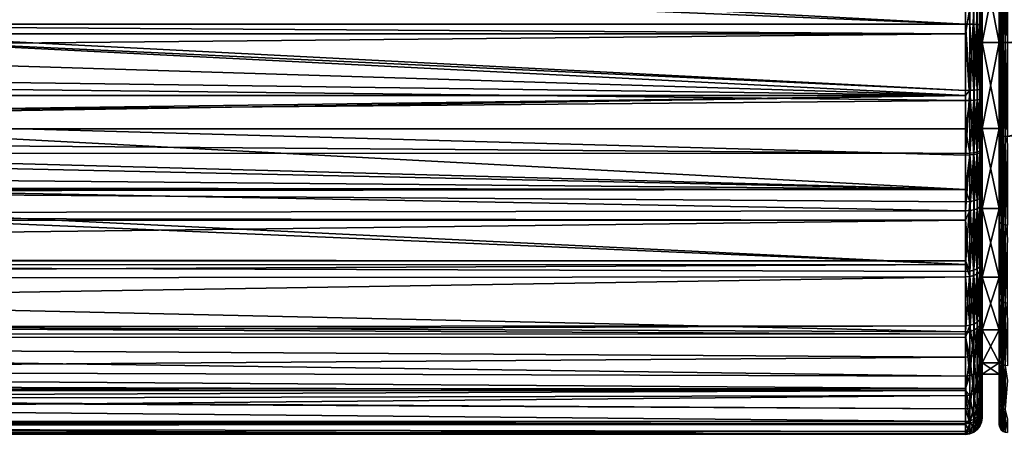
# Model space of a CAD drawing. Extents: x -0.145 to 0.145, y -0.107 to 0.016.
# Tile 54 of 81: x 0.038 to 0.098, y -0.107 to -0.082. Entities that reach past the tile are written whole.
import ezdxf

# ---------------------------------------------------------------- set-up
doc = ezdxf.new("R2010")
doc.units = 0
doc.layers.add('mesh', color=7, linetype='CONTINUOUS')

msp = doc.modelspace()

# ---------------------------------------------------------------- meshes
at = {"layer": 'mesh'}
mesh = msp.add_polyface(dxfattribs=at)
corners = [(0.096, -0.051086, -0.01793), (0.077811, -0.050809, -0.017559), (0.075002, -0.05088, -0.017667), (0.080597, -0.05061, -0.017233), (0.096, -0.085956, -0.023834), (0.016643, -0.082254, -0.024001), (0.096, -0.086275, -0.023767), (0.096, -0.081915, -0.023988), (0.01679, -0.081915, -0.023988), (0.096, -0.089914, -0.023006), (0.012807, -0.087601, -0.023574), (0.096, -0.092022, -0.022227), (0.004099, -0.092105, -0.022233), (0.096, -0.092765, -0.021952), (0.096, -0.068768, -0.022938), (0.01674, -0.069001, -0.022962), (0.096, -0.069002, -0.02296), (0.096, -0.062227, -0.022089), (0.096, -0.056131, -0.021101), (0.015373, -0.066219, -0.022633), (0.096, -0.075332, -0.023571), (0.017798, -0.07773, -0.023743), (0.017805, -0.073426, -0.023403), (0.065509, -0.050178, 0.016372), (0.06609, -0.049651, 0.015451), (0.068722, -0.049928, 0.016196), (0.062806, -0.049845, 0.015437), (0.0636, -0.049405, 0.01445), (0.068707, -0.050543, 0.017116), (0.069073, -0.049962, 0.016274), (0.071689, -0.050168, 0.016707), (0.071882, -0.049438, 0.016029), (0.07149, -0.050771, 0.017499), (0.082763, -0.049775, 0.015812), (0.080318, -0.050635, 0.017276), (0.080012, -0.050044, 0.016455), (0.074327, -0.050266, 0.016891), (0.074366, -0.049539, 0.016232), (0.074809, -0.049544, 0.01624), (0.074287, -0.050876, 0.017661), (0.081618, -0.050499, 0.017022), (0.083258, -0.050328, 0.016701), (0.074797, -0.05027, 0.016898), (0.074785, -0.05088, 0.017667), (0.077405, -0.050216, 0.016798), (0.077266, -0.049487, 0.016129), (0.077549, -0.050822, 0.017579), (0.074309, -0.050266, -0.016891), (0.07189, -0.049439, -0.01603), (0.071697, -0.050169, -0.016707), (0.075002, -0.050271, -0.016899), (0.074349, -0.049539, -0.016231), (0.077653, -0.050204, -0.016776), (0.080274, -0.050021, -0.016406), (0.077499, -0.049475, -0.016105), (0.075002, -0.049544, -0.01624), (0.081599, -0.049896, -0.016121), (0.08201, -0.050469, -0.016979), (0.084198, -0.04962, -0.015351), (0.074268, -0.050875, -0.01766), (0.071499, -0.050771, -0.017499), (0.068736, -0.050546, -0.017121), (0.0691, -0.049964, -0.01628), (0.065702, -0.050202, -0.016427), (0.066269, -0.04967, -0.015511), (0.065025, -0.050118, -0.0162), (0.063838, -0.049427, -0.014562), (0.063066, -0.049877, -0.015544), (0.068241, -0.050494, 0.017024)]
mesh.append_faces([[corners[k] for k in face] for face in [(0, 1, 2, 2), (0, 3, 1, 1), (4, 5, 6, 6), (7, 8, 4, 4), (9, 10, 11, 11), (6, 10, 9, 9), (12, 13, 11, 11), (14, 15, 16, 16), (17, 15, 14, 14), (18, 19, 17, 17), (20, 21, 7, 7), (16, 22, 20, 20), (23, 24, 25, 25), (26, 27, 23, 23), (28, 25, 29, 29), (30, 29, 31, 31), (32, 29, 30, 30), (32, 28, 29, 29), (33, 34, 35, 35), (36, 37, 38, 38), (36, 30, 37, 37), (39, 30, 36, 36), (39, 32, 30, 30), (33, 40, 34, 34), (33, 41, 40, 40), (42, 36, 38, 38), (43, 36, 42, 42), (43, 39, 36, 36), (44, 42, 45, 45), (46, 42, 44, 44), (46, 43, 42, 42), (34, 44, 35, 35), (34, 46, 44, 44), (47, 48, 49, 49), (50, 51, 47, 47), (52, 53, 54, 54), (50, 55, 51, 51), (50, 52, 55, 55), (56, 57, 58, 58), (56, 3, 57, 57), (53, 3, 56, 56), (53, 1, 3, 3), (52, 1, 53, 53), (52, 2, 1, 1), (50, 2, 52, 52), (50, 59, 2, 2), (47, 59, 50, 50), (47, 60, 59, 59), (49, 60, 47, 47), (49, 61, 60, 60), (62, 61, 49, 49), (62, 63, 61, 61), (64, 63, 62, 62), (64, 65, 63, 63), (66, 67, 65, 65), (23, 25, 68, 68), (28, 68, 25, 25)]])
mesh = msp.add_polyface(dxfattribs=at)
corners = [(0.014958, -0.085167, -0.023917), (0.013978, -0.086276, -0.023761), (0.096, -0.086275, -0.023767), (0.096, -0.085956, -0.023834), (0.01679, -0.081915, -0.023988), (0.016643, -0.082254, -0.024001), (0.096, -0.092022, -0.022227), (0.004796, -0.091893, -0.022315), (0.004331, -0.092034, -0.02226), (0.007096, -0.091195, -0.022583), (0.009218, -0.090123, -0.02293), (0.01011, -0.089672, -0.023076), (0.012807, -0.087601, -0.023574), (0.012994, -0.087389, -0.023604), (0.004099, -0.092105, -0.022233), (0.000718, -0.092528, -0.022056), (0.096, -0.096589, -0.019722), (0.096, -0.092765, -0.021952), (0.096, -0.080903, 0.023938), (-0.096, -0.075649, 0.023497), (0.096, -0.075654, 0.023449), (0.096, -0.082499, 0.023885), (-0.096, -0.081268, 0.023956), (0.096, -0.086581, 0.023748), (-0.096, -0.084379, 0.023975), (0.096, -0.08831, 0.023368), (-0.096, -0.088301, 0.023301), (0.096, -0.089803, 0.023039), (0.096, -0.093311, 0.021702), (-0.096, -0.089767, 0.023049), (0.096, -0.093893, 0.021359), (-0.096, -0.093594, 0.021565), (0.096, -0.096372, 0.019899), (-0.096, -0.096262, 0.020039), (0.096, -0.097026, 0.019513), (-0.096, -0.096391, 0.019935), (0.096, -0.100704, 0.016259), (0.096, -0.100854, 0.016062), (-0.096, -0.099864, 0.017128), (0.096, -0.103414, 0.012696), (-0.096, -0.100798, 0.016014), (0.096, -0.104176, 0.011173), (-0.096, -0.10283, 0.013588), (0.096, -0.105421, 0.008682), (-0.096, -0.104251, 0.011209), (0.096, -0.106187, 0.00627), (-0.096, -0.104388, 0.010981), (0.096, -0.106324, 0.005838), (-0.096, -0.106185, 0.006268), (0.096, -0.10697, 0.001912), (-0.096, -0.106275, 0.006031), (0.096, -0.106923, 0.000417), (-0.096, -0.106952, 0.002115), (0.096, -0.106805, -0.003389), (-0.096, -0.107031, -0.000866), (0.096, -0.106365, -0.005507), (-0.096, -0.10645, -0.005311), (0.096, -0.106186, -0.006365), (-0.096, -0.106385, -0.005509), (0.096, -0.104603, -0.010552), (0.096, -0.104287, -0.011069), (-0.096, -0.105059, -0.009563), (0.096, -0.102263, -0.014379), (-0.096, -0.103672, -0.012272), (-0.096, -0.097503, -0.019163), (0.096, -0.097345, -0.019281), (-0.096, -0.100473, -0.016507), (0.096, -0.100333, -0.016653), (-0.096, -0.101024, -0.015778), (0.096, -0.101057, -0.015801), (0.096, -0.081915, -0.023988), (0.017709, -0.078682, -0.023811), (0.017798, -0.07773, -0.023743), (0.096, -0.075332, -0.023571), (0.018, -0.075578, -0.023591), (0.017805, -0.073426, -0.023403), (0.096, -0.069002, -0.02296), (0.017696, -0.072228, -0.023299), (0.017417, -0.07347, -0.023445), (0.017388, -0.077674, -0.023776), (0.016854, -0.069233, -0.02299), (0.016982, -0.077616, -0.023867), (0.017017, -0.073508, -0.023541), (0.01643, -0.069387, -0.023037), (0.015854, -0.083793, -0.024001), (0.016094, -0.081642, -0.02406), (0.016392, -0.081759, -0.024029)]
mesh.append_faces([[corners[k] for k in face] for face in [(0, 1, 2, 2), (3, 4, 5, 5), (6, 7, 8, 8), (6, 9, 7, 7), (10, 9, 6, 6), (6, 11, 10, 10), (6, 12, 11, 11), (2, 13, 12, 12), (1, 13, 2, 2), (14, 15, 16, 16), (14, 6, 8, 8), (16, 17, 14, 14), (18, 19, 20, 20), (21, 22, 18, 18), (23, 24, 21, 21), (25, 26, 23, 23), (27, 26, 25, 25), (28, 29, 27, 27), (30, 31, 28, 28), (32, 33, 30, 30), (34, 35, 32, 32), (36, 35, 34, 34), (37, 38, 36, 36), (39, 40, 37, 37), (41, 42, 39, 39), (43, 44, 41, 41), (45, 46, 43, 43), (47, 48, 45, 45), (49, 50, 47, 47), (51, 52, 49, 49), (53, 54, 51, 51), (55, 56, 53, 53), (57, 58, 55, 55), (59, 58, 57, 57), (60, 61, 59, 59), (62, 63, 60, 60), (64, 65, 16, 16), (66, 67, 65, 65), (68, 69, 67, 67), (70, 71, 4, 4), (70, 72, 71, 71), (73, 74, 72, 72), (73, 75, 74, 74), (76, 77, 75, 75), (78, 75, 77, 77), (79, 74, 75, 75), (79, 72, 74, 74), (80, 78, 77, 77), (78, 79, 75, 75), (78, 81, 79, 79), (82, 81, 78, 78), (83, 82, 78, 78), (2, 84, 0, 0), (2, 5, 84, 84), (81, 85, 79, 79), (86, 72, 79, 79), (86, 71, 72, 72)]])
mesh = msp.add_polyface(dxfattribs=at)
corners = [(0.09805, -0.083033, -0.020266), (0.09805, -0.077408, -0.022819), (0.09805, -0.077788, -0.019575), (0.09805, -0.083033, -0.023502), (0.097, -0.077788, 0.019575), (0.09805, -0.077788, 0.019575), (0.097, -0.083033, 0.020266), (0.09805, -0.0729, 0.01755), (0.097, -0.077788, -0.019575), (0.097, -0.083033, -0.020266), (0.09805, -0.088278, -0.019575), (0.097, -0.088278, -0.019575), (0.097, -0.088278, 0.019575), (0.09805, -0.083033, 0.020266), (0.09805, -0.088278, 0.019575), (0.097, -0.080955, 0.022939), (0.097, -0.086433, 0.022759), (0.097, -0.081961, -0.022989), (0.097, -0.085834, -0.022841), (0.097, -0.075412, -0.022574), (0.0965, -0.081921, -0.023854), (0.096259, -0.075335, -0.023537), (0.096259, -0.081916, -0.023954), (0.0965, -0.075343, -0.023438), (0.096707, -0.081928, -0.023695), (0.096707, -0.075356, -0.023279), (0.096866, -0.081938, -0.023488), (0.096866, -0.075372, -0.023073), (0.096966, -0.081949, -0.023247), (0.096966, -0.075392, -0.022832), (0.096, -0.075332, -0.023571), (0.096, -0.081915, -0.023988), (0.096259, -0.080905, 0.023904), (0.096, -0.080903, 0.023938), (0.096, -0.075654, 0.023449), (0.096, -0.082499, 0.023885), (0.096259, -0.086576, 0.023715), (0.096, -0.086581, 0.023748), (0.096, -0.08831, 0.023368), (0.096259, -0.085952, -0.0238), (0.096, -0.085956, -0.023834), (0.096, -0.086275, -0.023767), (0.0965, -0.08091, 0.023804), (0.0965, -0.086561, 0.023616), (0.0965, -0.085939, -0.023701), (0.096707, -0.080918, 0.023645), (0.096707, -0.086538, 0.023459), (0.096707, -0.08592, -0.023543), (0.096866, -0.080929, 0.023439), (0.096866, -0.086507, 0.023254), (0.096866, -0.085895, -0.023337), (0.096966, -0.080941, 0.023198), (0.096966, -0.086471, 0.023015), (0.096966, -0.085865, -0.023098)]
mesh.append_faces([[corners[k] for k in face] for face in [(0, 1, 2, 2), (0, 3, 1, 1), (4, 5, 6, 6), (4, 7, 5, 5), (8, 0, 2, 2), (9, 0, 8, 8), (9, 10, 0, 0), (11, 10, 9, 9), (12, 13, 14, 14), (6, 13, 12, 12), (6, 5, 13, 13), (4, 6, 15, 15), (12, 15, 6, 6), (12, 16, 15, 15), (9, 17, 18, 18), (8, 17, 9, 9), (8, 19, 17, 17), (20, 21, 22, 22), (20, 23, 21, 21), (24, 23, 20, 20), (24, 25, 23, 23), (26, 25, 24, 24), (26, 27, 25, 25), (28, 27, 26, 26), (28, 29, 27, 27), (17, 29, 28, 28), (17, 19, 29, 29), (30, 22, 21, 21), (31, 22, 30, 30), (32, 33, 34, 34), (32, 35, 33, 33), (36, 35, 32, 32), (36, 37, 35, 35), (38, 37, 36, 36), (39, 40, 41, 41), (39, 31, 40, 40), (22, 31, 39, 39), (42, 36, 32, 32), (43, 36, 42, 42), (44, 22, 39, 39), (20, 22, 44, 44), (45, 43, 42, 42), (46, 43, 45, 45), (47, 20, 44, 44), (24, 20, 47, 47), (48, 46, 45, 45), (49, 46, 48, 48), (50, 24, 47, 47), (26, 24, 50, 50), (51, 49, 48, 48), (52, 49, 51, 51), (53, 26, 50, 50), (28, 26, 53, 53), (15, 52, 51, 51), (16, 52, 15, 15), (18, 28, 53, 53), (17, 28, 18, 18)]])
mesh = msp.add_polyface(dxfattribs=at)
corners = [(-0.096, -0.092001, -0.022187), (-0.006072, -0.091567, -0.022445), (-0.009237, -0.090186, -0.022922), (-0.011726, -0.088533, -0.023374), (-0.012953, -0.087362, -0.023592), (-0.002679, -0.092356, -0.022129), (-0.096, -0.096606, -0.019756), (-0.000005, -0.092491, -0.022071), (-0.004068, -0.092033, -0.022258), (-0.096, -0.095013, -0.02081), (-0.004796, -0.091864, -0.022326), (-0.096, -0.086279, -0.023764), (-0.016643, -0.082253, -0.024001), (-0.01679, -0.081915, -0.023988), (0.096, -0.080903, 0.023938), (-0.096, -0.081268, 0.023956), (-0.096, -0.075649, 0.023497), (0.096, -0.082499, 0.023885), (-0.096, -0.082503, 0.023964), (-0.096, -0.084379, 0.023975), (0.096, -0.086581, 0.023748), (-0.096, -0.088301, 0.023301), (0.096, -0.089803, 0.023039), (-0.096, -0.089767, 0.023049), (0.096, -0.093311, 0.021702), (-0.096, -0.093594, 0.021565), (0.096, -0.093893, 0.021359), (-0.096, -0.093908, 0.021385), (-0.096, -0.096262, 0.020039), (0.096, -0.096372, 0.019899), (-0.096, -0.096391, 0.019935), (0.096, -0.100704, 0.016259), (-0.096, -0.099864, 0.017128), (0.096, -0.100854, 0.016062), (-0.096, -0.100798, 0.016014), (0.096, -0.103414, 0.012696), (-0.096, -0.10283, 0.013588), (0.096, -0.104176, 0.011173), (-0.096, -0.104251, 0.011209), (0.096, -0.105421, 0.008682), (-0.096, -0.104388, 0.010981), (0.096, -0.106187, 0.00627), (-0.096, -0.106185, 0.006268), (0.096, -0.106324, 0.005838), (-0.096, -0.106275, 0.006031), (0.096, -0.10697, 0.001912), (-0.096, -0.106952, 0.002115), (0.096, -0.106923, 0.000417), (-0.096, -0.106997, 0.000412), (-0.096, -0.107031, -0.000866), (0.096, -0.106805, -0.003389), (-0.096, -0.10645, -0.005311), (0.096, -0.106365, -0.005507), (-0.096, -0.106385, -0.005509), (0.096, -0.104603, -0.010552), (-0.096, -0.105059, -0.009563), (0.096, -0.104287, -0.011069), (-0.096, -0.104286, -0.011073), (-0.096, -0.103672, -0.012272), (0.096, -0.102263, -0.014379), (-0.096, -0.101024, -0.015778), (0.000718, -0.092528, -0.022056), (-0.096, -0.097503, -0.019163), (0.096, -0.096589, -0.019722), (-0.096, -0.100473, -0.016507), (0.096, -0.097345, -0.019281), (0.096, -0.100333, -0.016653), (-0.096, -0.081915, -0.023988), (-0.017114, -0.081015, -0.023944), (-0.017861, -0.077703, -0.023746), (-0.016447, -0.082172, -0.024004), (-0.01407, -0.08628, -0.023789), (-0.015853, -0.083794, -0.024001), (-0.016348, -0.081742, -0.024034), (-0.017392, -0.077643, -0.023774), (-0.016643, -0.077532, -0.024019), (-0.015435, -0.081372, -0.024409), (-0.016496, -0.077507, -0.02412), (-0.016986, -0.077586, -0.023865), (-0.016039, -0.08162, -0.024081), (-0.015643, -0.081459, -0.02426), (-0.015278, -0.081302, -0.024602), (-0.016248, -0.077459, -0.024369), (-0.016364, -0.077483, -0.024237), (-0.015448, -0.083578, -0.024058), (-0.016252, -0.082091, -0.024037), (-0.015873, -0.081932, -0.024101)]
mesh.append_faces([[corners[k] for k in face] for face in [(0, 1, 2, 2), (3, 0, 2, 2), (3, 4, 0, 0), (5, 6, 7, 7), (8, 9, 5, 5), (10, 0, 8, 8), (10, 1, 0, 0), (11, 12, 13, 13), (14, 15, 16, 16), (17, 18, 15, 15), (17, 19, 18, 18), (20, 21, 19, 19), (22, 23, 21, 21), (24, 25, 23, 23), (26, 27, 25, 25), (26, 28, 27, 27), (29, 30, 28, 28), (31, 32, 30, 30), (33, 34, 32, 32), (35, 36, 34, 34), (37, 38, 36, 36), (39, 40, 38, 38), (41, 42, 40, 40), (43, 44, 42, 42), (45, 46, 44, 44), (47, 48, 46, 46), (47, 49, 48, 48), (50, 51, 49, 49), (52, 53, 51, 51), (54, 55, 53, 53), (56, 57, 55, 55), (56, 58, 57, 57), (59, 60, 58, 58), (6, 61, 7, 7), (62, 63, 6, 6), (64, 65, 62, 62), (60, 66, 64, 64), (67, 68, 69, 69), (70, 13, 12, 12), (11, 71, 72, 72), (0, 4, 71, 71), (69, 73, 74, 74), (68, 73, 69, 69), (68, 13, 73, 73), (75, 76, 77, 77), (78, 79, 80, 80), (81, 82, 83, 83), (75, 78, 80, 80), (78, 73, 79, 79), (78, 74, 73, 73), (77, 76, 83, 83), (72, 70, 12, 12), (84, 85, 70, 70), (70, 73, 13, 13), (73, 86, 79, 79), (73, 85, 86, 86), (70, 85, 73, 73)]])
mesh = msp.add_polyface(dxfattribs=at)
corners = [(0.098548, -0.077289, 0.023305), (0.117293, -0.083033, 0.024081), (0.098548, -0.083033, 0.024002), (0.098548, -0.076839, 0.023134), (0.117392, -0.081912, 0.024058), (0.119366, -0.078638, 0.023689), (0.118297, -0.079804, 0.023871), (0.117366, -0.084014, 0.024064), (0.098548, -0.088777, 0.023305), (0.117281, -0.083176, 0.024083), (0.098548, -0.077289, -0.023305), (0.137385, -0.076796, -0.023298), (0.098548, -0.076839, -0.023134), (0.098548, -0.083033, -0.024002), (0.137385, -0.077248, -0.023469), (0.098548, -0.088777, -0.023305), (0.137385, -0.083033, -0.024172), (0.098419, -0.077293, -0.023288), (0.098419, -0.083033, -0.023985), (0.098419, -0.088773, -0.023288), (0.098419, -0.083033, 0.023985), (0.098419, -0.088773, 0.023288), (0.098419, -0.077293, 0.023288), (0.098299, -0.088761, 0.023239), (0.098299, -0.083033, -0.023934), (0.098299, -0.077305, -0.023239), (0.098299, -0.083033, 0.023934), (0.098299, -0.077305, 0.023239), (0.098196, -0.088742, 0.023162), (0.098196, -0.083033, -0.023855), (0.098299, -0.088761, -0.023239), (0.098196, -0.077324, -0.023162), (0.098196, -0.083033, 0.023855), (0.098196, -0.077324, 0.023162), (0.098117, -0.088717, 0.023061), (0.098117, -0.083033, -0.023752), (0.098196, -0.088742, -0.023162), (0.098117, -0.077349, -0.023061), (0.098117, -0.083033, 0.023752), (0.098117, -0.077349, 0.023061), (0.098067, -0.088688, 0.022945), (0.098067, -0.083033, -0.023631), (0.098117, -0.088717, -0.023061), (0.098067, -0.077377, -0.022945), (0.098067, -0.083033, 0.023631), (0.098067, -0.077377, 0.022945), (0.09805, -0.088657, 0.022819), (0.09805, -0.083033, -0.023502), (0.098067, -0.088688, -0.022945), (0.09805, -0.077408, -0.022819), (0.09805, -0.083033, 0.023502), (0.09805, -0.077408, 0.022819), (0.09805, -0.088278, -0.019575), (0.09805, -0.083033, -0.020266), (0.09805, -0.088657, -0.022819), (0.09805, -0.083033, 0.020266), (0.09805, -0.077788, 0.019575)]
mesh.append_faces([[corners[k] for k in face] for face in [(0, 1, 2, 2), (3, 4, 0, 0), (5, 6, 3, 3), (2, 7, 8, 8), (1, 9, 2, 2), (10, 11, 12, 12), (13, 14, 10, 10), (15, 16, 13, 13), (17, 10, 12, 12), (17, 13, 10, 10), (18, 13, 17, 17), (18, 15, 13, 13), (19, 15, 18, 18), (20, 2, 21, 21), (20, 0, 2, 2), (22, 0, 20, 20), (22, 3, 0, 0), (21, 23, 20, 20), (18, 24, 19, 19), (18, 25, 24, 24), (17, 25, 18, 18), (22, 26, 27, 27), (20, 26, 22, 22), (20, 23, 26, 26), (23, 28, 26, 26), (24, 29, 30, 30), (24, 31, 29, 29), (25, 31, 24, 24), (27, 32, 33, 33), (26, 32, 27, 27), (26, 28, 32, 32), (28, 34, 32, 32), (29, 35, 36, 36), (29, 37, 35, 35), (31, 37, 29, 29), (33, 38, 39, 39), (32, 38, 33, 33), (32, 34, 38, 38), (34, 40, 38, 38), (35, 41, 42, 42), (35, 43, 41, 41), (37, 43, 35, 35), (39, 44, 45, 45), (38, 44, 39, 39), (38, 40, 44, 44), (40, 46, 44, 44), (41, 47, 48, 48), (41, 49, 47, 47), (43, 49, 41, 41), (45, 50, 51, 51), (44, 50, 45, 45), (44, 46, 50, 50), (52, 47, 53, 53), (52, 54, 47, 47), (55, 50, 46, 46), (56, 50, 55, 55), (56, 51, 50, 50)]])
mesh = msp.add_polyface(dxfattribs=at)
corners = [(0.097, -0.089521, 0.022079), (0.097, -0.088278, 0.019575), (0.097, -0.093166, 0.01755), (0.097, -0.088278, -0.019575), (0.097, -0.09236, -0.021038), (0.097, -0.093166, -0.01755), (0.097, -0.089627, -0.022048), (0.097, -0.083033, -0.020266), (0.097, -0.086433, 0.022759), (0.097, -0.096749, -0.018478), (0.096259, -0.086576, 0.023715), (0.096259, -0.089793, 0.023006), (0.096, -0.08831, 0.023368), (0.096, -0.093311, 0.021702), (0.096259, -0.093297, 0.021671), (0.096, -0.093893, 0.021359), (0.096, -0.089803, 0.023039), (0.096259, -0.092751, -0.021921), (0.096, -0.092022, -0.022227), (0.096, -0.092765, -0.021952), (0.096259, -0.089904, -0.022973), (0.096, -0.089914, -0.023006), (0.096259, -0.085952, -0.0238), (0.096, -0.086275, -0.023767), (0.0965, -0.086561, 0.023616), (0.0965, -0.089765, 0.02291), (0.0965, -0.093254, 0.021581), (0.0965, -0.092711, -0.02183), (0.0965, -0.089875, -0.022877), (0.0965, -0.085939, -0.023701), (0.096707, -0.086538, 0.023459), (0.096707, -0.08972, 0.022758), (0.096707, -0.093186, 0.021437), (0.096707, -0.092646, -0.021684), (0.096707, -0.08983, -0.022725), (0.096707, -0.08592, -0.023543), (0.096866, -0.086507, 0.023254), (0.096866, -0.089662, 0.022559), (0.096866, -0.093097, 0.02125), (0.096866, -0.092562, -0.021495), (0.096866, -0.08977, -0.022527), (0.096866, -0.085895, -0.023337), (0.096966, -0.086471, 0.023015), (0.096966, -0.089594, 0.022327), (0.096966, -0.092994, 0.021032), (0.096966, -0.092465, -0.021275), (0.096966, -0.089701, -0.022296), (0.096966, -0.085865, -0.023098), (0.097, -0.092883, 0.020798), (0.096966, -0.096594, 0.018911), (0.097, -0.085834, -0.022841)]
mesh.append_faces([[corners[k] for k in face] for face in [(0, 1, 2, 2), (3, 4, 5, 5), (3, 6, 4, 4), (7, 6, 3, 3), (0, 8, 1, 1), (4, 9, 5, 5), (10, 11, 12, 12), (13, 14, 15, 15), (13, 11, 14, 14), (16, 11, 13, 13), (16, 12, 11, 11), (17, 18, 19, 19), (20, 18, 17, 17), (20, 21, 18, 18), (22, 21, 20, 20), (22, 23, 21, 21), (24, 11, 10, 10), (25, 11, 24, 24), (25, 14, 11, 11), (26, 14, 25, 25), (27, 20, 17, 17), (28, 20, 27, 27), (28, 22, 20, 20), (29, 22, 28, 28), (30, 25, 24, 24), (31, 25, 30, 30), (31, 26, 25, 25), (32, 26, 31, 31), (33, 28, 27, 27), (34, 28, 33, 33), (34, 29, 28, 28), (35, 29, 34, 34), (36, 31, 30, 30), (37, 31, 36, 36), (37, 32, 31, 31), (38, 32, 37, 37), (39, 34, 33, 33), (40, 34, 39, 39), (40, 35, 34, 34), (41, 35, 40, 40), (42, 37, 36, 36), (43, 37, 42, 42), (43, 38, 37, 37), (44, 38, 43, 43), (45, 40, 39, 39), (46, 40, 45, 45), (46, 41, 40, 40), (47, 41, 46, 46), (8, 43, 42, 42), (0, 43, 8, 8), (0, 44, 43, 43), (48, 44, 0, 0), (48, 49, 44, 44), (4, 46, 45, 45), (6, 46, 4, 4), (6, 47, 46, 46), (50, 47, 6, 6)]])
mesh = msp.add_polyface(dxfattribs=at)
corners = [(0.098299, -0.088761, -0.023239), (0.098196, -0.083033, -0.023855), (0.098196, -0.088742, -0.023162), (0.098117, -0.083033, -0.023752), (0.098117, -0.088717, -0.023061), (0.098117, -0.088717, 0.023061), (0.098067, -0.094015, 0.020924), (0.098067, -0.088688, 0.022945), (0.098067, -0.083033, -0.023631), (0.098067, -0.088688, -0.022945), (0.09805, -0.093955, 0.02081), (0.09805, -0.088657, 0.022819), (0.098067, -0.094015, -0.020924), (0.09805, -0.088657, -0.022819), (0.09805, -0.093955, -0.02081), (0.09805, -0.083033, -0.023502), (0.09805, -0.093166, -0.01755), (0.09805, -0.088278, -0.019575), (0.09805, -0.097363, -0.01433), (0.09805, -0.097363, 0.01433), (0.09805, -0.102375, 0.013351), (0.09805, -0.100583, 0.010133), (0.09805, -0.088278, 0.019575), (0.09805, -0.093166, 0.01755), (0.09805, -0.083033, 0.020266), (0.097, -0.088278, -0.019575), (0.097, -0.093166, -0.01755), (0.097, -0.097363, -0.01433), (0.09805, -0.100583, -0.010133), (0.097, -0.100583, -0.010133), (0.097, -0.100583, 0.010133), (0.097, -0.097363, 0.01433), (0.097, -0.093166, 0.01755), (0.097, -0.088278, 0.019575), (0.097, -0.092883, 0.020798), (0.097, -0.089521, 0.022079), (0.097, -0.096444, 0.018701), (0.097, -0.099968, 0.015582), (0.097, -0.083033, -0.020266), (0.097, -0.085834, -0.022841), (0.097, -0.089627, -0.022048), (0.098299, -0.088761, 0.023239), (0.098196, -0.094119, 0.021123), (0.098196, -0.088742, 0.023162), (0.098299, -0.094156, 0.021193), (0.098196, -0.098851, 0.017856), (0.098299, -0.098904, 0.017915), (0.098196, -0.102665, 0.013551), (0.098196, -0.094119, -0.021123), (0.098067, -0.098703, 0.017688), (0.098067, -0.102481, 0.013424), (0.098196, -0.098851, -0.017856), (0.098067, -0.098703, -0.017688), (0.09805, -0.102375, -0.013351)]
mesh.append_faces([[corners[k] for k in face] for face in [(0, 1, 2, 2), (2, 3, 4, 4), (5, 6, 7, 7), (4, 8, 9, 9), (7, 10, 11, 11), (6, 10, 7, 7), (12, 13, 14, 14), (9, 13, 12, 12), (9, 15, 13, 13), (16, 13, 17, 17), (16, 14, 13, 13), (18, 14, 16, 16), (19, 20, 21, 21), (22, 10, 23, 23), (22, 11, 10, 10), (24, 11, 22, 22), (25, 16, 17, 17), (26, 16, 25, 25), (26, 18, 16, 16), (27, 18, 26, 26), (27, 28, 18, 18), (29, 28, 27, 27), (30, 19, 21, 21), (31, 19, 30, 30), (31, 23, 19, 19), (32, 23, 31, 31), (32, 22, 23, 23), (33, 22, 32, 32), (32, 34, 35, 35), (32, 36, 34, 34), (31, 36, 32, 32), (31, 37, 36, 36), (30, 37, 31, 31), (38, 39, 40, 40), (41, 42, 43, 43), (44, 45, 42, 42), (46, 47, 45, 45), (43, 42, 5, 5), (2, 4, 48, 48), (42, 6, 5, 5), (42, 49, 6, 6), (45, 49, 42, 42), (45, 50, 49, 49), (47, 50, 45, 45), (51, 12, 52, 52), (48, 12, 51, 51), (48, 9, 12, 12), (4, 9, 48, 48), (6, 49, 10, 10), (50, 20, 49, 49), (12, 14, 52, 52), (18, 52, 14, 14), (28, 52, 18, 18), (28, 53, 52, 52), (19, 49, 20, 20), (23, 49, 19, 19), (23, 10, 49, 49)]])
mesh = msp.add_polyface(dxfattribs=at)
corners = [(0.098419, -0.088773, -0.023288), (0.098548, -0.089226, -0.023134), (0.098548, -0.088777, -0.023305), (0.098419, -0.094179, -0.021237), (0.098548, -0.094187, -0.021253), (0.098548, -0.094979, -0.020707), (0.098419, -0.098938, -0.017953), (0.098548, -0.098949, -0.017966), (0.098548, -0.099907, -0.016885), (0.098419, -0.102772, -0.013625), (0.098419, -0.105459, -0.008505), (0.098548, -0.103681, -0.011929), (0.098419, -0.106843, -0.002891), (0.098548, -0.106052, -0.006172), (0.098419, -0.106843, 0.002891), (0.098419, -0.105459, 0.008505), (0.098548, -0.106052, 0.006172), (0.098548, -0.10686), (0.098548, -0.10686, 0.002893), (0.098419, -0.102772, 0.013625), (0.098419, -0.098938, 0.017953), (0.098548, -0.099907, 0.016885), (0.098548, -0.103681, 0.011929), (0.098548, -0.102786, 0.013635), (0.098419, -0.094179, 0.021237), (0.098419, -0.088773, 0.023288), (0.098548, -0.089226, 0.023134), (0.098548, -0.094979, 0.020707), (0.098548, -0.094187, 0.021253), (0.098299, -0.094156, 0.021193), (0.098299, -0.088761, 0.023239), (0.098299, -0.098904, 0.017915), (0.098299, -0.10273, 0.013596), (0.098299, -0.105412, 0.008487), (0.098299, -0.106793, 0.002885), (0.098299, -0.106793, -0.002885), (0.098299, -0.105412, -0.008487), (0.098299, -0.10273, -0.013596), (0.098299, -0.098904, -0.017915), (0.098299, -0.094156, -0.021193), (0.098299, -0.088761, -0.023239), (0.098299, -0.083033, -0.023934), (0.098196, -0.106714, 0.002875), (0.098196, -0.106714, -0.002875), (0.098196, -0.088742, -0.023162), (0.098196, -0.094119, 0.021123), (0.098196, -0.098851, 0.017856), (0.098196, -0.102665, 0.013551), (0.098196, -0.105338, 0.008459), (0.098196, -0.105338, -0.008459), (0.098196, -0.102665, -0.013551), (0.098196, -0.098851, -0.017856), (0.098196, -0.094119, -0.021123)]
mesh.append_faces([[corners[k] for k in face] for face in [(0, 1, 2, 2), (3, 1, 0, 0), (3, 4, 1, 1), (3, 5, 4, 4), (6, 5, 3, 3), (6, 7, 5, 5), (6, 8, 7, 7), (9, 8, 6, 6), (10, 11, 9, 9), (12, 13, 10, 10), (14, 15, 16, 16), (14, 17, 12, 12), (16, 18, 14, 14), (19, 20, 21, 21), (19, 22, 15, 15), (21, 23, 19, 19), (24, 25, 26, 26), (24, 27, 20, 20), (26, 28, 24, 24), (25, 29, 30, 30), (24, 29, 25, 25), (24, 31, 29, 29), (20, 31, 24, 24), (20, 32, 31, 31), (19, 32, 20, 20), (19, 33, 32, 32), (15, 33, 19, 19), (15, 34, 33, 33), (14, 34, 15, 15), (14, 35, 34, 34), (12, 35, 14, 14), (12, 36, 35, 35), (10, 36, 12, 12), (10, 37, 36, 36), (9, 37, 10, 10), (9, 38, 37, 37), (6, 38, 9, 9), (6, 39, 38, 38), (3, 39, 6, 6), (3, 40, 39, 39), (0, 40, 3, 3), (0, 41, 40, 40), (34, 42, 33, 33), (35, 43, 34, 34), (40, 44, 39, 39), (29, 45, 30, 30), (31, 46, 29, 29), (32, 47, 31, 31), (33, 48, 32, 32), (36, 49, 35, 35), (36, 50, 49, 49), (37, 50, 36, 36), (37, 51, 50, 50), (38, 51, 37, 37), (38, 52, 51, 51), (39, 52, 38, 38), (39, 44, 52, 52)]])
mesh = msp.add_polyface(dxfattribs=at)
corners = [(-0.096, -0.096606, -0.019756), (0.096, -0.096589, -0.019722), (0.000718, -0.092528, -0.022056), (0.096, -0.102263, -0.014379), (0.096, -0.101057, -0.015801), (-0.096, -0.101024, -0.015778), (0.004716, -0.09165, -0.022437), (0.004331, -0.092034, -0.02226), (0.004796, -0.091893, -0.022315), (0.004099, -0.092105, -0.022233), (-0.000008, -0.092258, -0.022193), (0.004551, -0.091196, -0.022791), (-0.000008, -0.091805, -0.022553), (0.004629, -0.091403, -0.0226), (0.004514, -0.091107, -0.022897), (0.007096, -0.091195, -0.022583), (0.002235, -0.09135, -0.023075), (0.004417, -0.090899, -0.023256), (0.002207, -0.091257, -0.023344), (-0.000008, -0.091635, -0.02277), (0.00448, -0.091028, -0.02301), (-0.000008, -0.091503, -0.023012), (-0.000008, -0.091451, -0.023142), (-0.000008, -0.091408, -0.023279), (-0.000008, -0.091375, -0.023421), (-0.000006, -0.091344, -0.023589), (-0.000007, -0.091333, -0.023887), (-0.001965, -0.091145, -0.023976), (0.001967, -0.091159, -0.02397), (0.002183, -0.091203, -0.023638), (0.002157, -0.091142, -0.023978), (0.002808, -0.091084, -0.024005), (0.004315, -0.090761, -0.02383), (-0.004366, -0.090809, -0.02353), (-0.004392, -0.090849, -0.023389), (-0.004421, -0.090898, -0.023256), (-0.004451, -0.090957, -0.02313), (-0.000005, -0.092491, -0.022071), (-0.002679, -0.092356, -0.022129), (-0.000008, -0.092012, -0.02236), (-0.004633, -0.091402, -0.022601), (-0.004555, -0.091195, -0.022792), (-0.00472, -0.091649, -0.022437), (0.004362, -0.09081, -0.023529), (-0.001971, -0.091208, -0.0255), (-0.00215, -0.091127, -0.023984), (-0.00303, -0.091043, -0.024025), (0.001948, -0.091214, -0.0255), (-0.004341, -0.09078, -0.023677), (0.001943, -0.091172, -0.025702), (-0.001943, -0.091172, -0.025702), (0.001936, -0.091109, -0.025807), (-0.001936, -0.091109, -0.025807), (0.001912, -0.090918, -0.025958)]
mesh.append_faces([[corners[k] for k in face] for face in [(0, 1, 2, 2), (3, 4, 5, 5), (6, 7, 8, 8), (6, 9, 7, 7), (10, 9, 6, 6), (11, 12, 13, 13), (11, 14, 12, 12), (8, 15, 6, 6), (16, 17, 18, 18), (19, 20, 16, 16), (16, 21, 19, 19), (16, 22, 21, 21), (18, 22, 16, 16), (18, 23, 22, 22), (24, 23, 18, 18), (25, 26, 27, 27), (25, 28, 26, 26), (29, 28, 25, 25), (29, 30, 28, 28), (29, 31, 30, 30), (32, 31, 29, 29), (33, 23, 24, 24), (34, 22, 23, 23), (35, 21, 22, 22), (36, 19, 21, 21), (10, 2, 9, 9), (10, 37, 2, 2), (38, 37, 10, 10), (12, 39, 13, 13), (12, 40, 39, 39), (41, 40, 12, 12), (39, 6, 13, 13), (39, 10, 6, 6), (42, 10, 39, 39), (42, 38, 10, 10), (24, 29, 25, 25), (18, 29, 24, 24), (18, 43, 29, 29), (17, 43, 18, 18), (12, 19, 41, 41), (12, 20, 19, 19), (14, 20, 12, 12), (44, 26, 28, 28), (44, 27, 26, 26), (44, 45, 27, 27), (46, 45, 44, 44), (28, 47, 44, 44), (30, 47, 28, 28), (30, 31, 47, 47), (48, 24, 45, 45), (45, 25, 27, 27), (24, 25, 45, 45), (49, 44, 47, 47), (49, 50, 44, 44), (51, 50, 49, 49), (51, 52, 50, 50), (53, 52, 51, 51)]])
mesh = msp.add_polyface(dxfattribs=at)
corners = [(0.097, -0.097363, -0.01433), (0.097, -0.101462, -0.013781), (0.097, -0.100583, -0.010133), (0.097, -0.099613, -0.01596), (0.097, -0.093166, -0.01755), (0.097, -0.096749, -0.018478), (0.096, -0.093893, 0.021359), (0.096259, -0.097006, 0.019486), (0.096, -0.096372, 0.019899), (0.096259, -0.093297, 0.021671), (0.096, -0.097026, 0.019513), (0.096, -0.100704, 0.016259), (0.096259, -0.100679, 0.016236), (0.096, -0.100854, 0.016062), (0.096259, -0.100309, -0.01663), (0.096, -0.100333, -0.016653), (0.096, -0.101057, -0.015801), (0.096, -0.097345, -0.019281), (0.096259, -0.097325, -0.019254), (0.096, -0.096589, -0.019722), (0.096259, -0.092751, -0.021921), (0.096, -0.092765, -0.021952), (0.0965, -0.093254, 0.021581), (0.0965, -0.096948, 0.019405), (0.0965, -0.100605, 0.016169), (0.0965, -0.100237, -0.01656), (0.0965, -0.097265, -0.019173), (0.0965, -0.092711, -0.02183), (0.096707, -0.093186, 0.021437), (0.096707, -0.096856, 0.019275), (0.096707, -0.100488, 0.016061), (0.096707, -0.100122, -0.01645), (0.096707, -0.097171, -0.019046), (0.096707, -0.092646, -0.021684), (0.096866, -0.093097, 0.02125), (0.096866, -0.096735, 0.019107), (0.096866, -0.100336, 0.015921), (0.096866, -0.099973, -0.016307), (0.096866, -0.097047, -0.018879), (0.096866, -0.092562, -0.021495), (0.096966, -0.092994, 0.021032), (0.096966, -0.096594, 0.018911), (0.096966, -0.100158, 0.015758), (0.096966, -0.099799, -0.01614), (0.096966, -0.096904, -0.018686), (0.096966, -0.092465, -0.021275), (0.097, -0.096444, 0.018701), (0.097, -0.092883, 0.020798), (0.097, -0.099968, 0.015582), (0.096966, -0.102785, 0.012304), (0.097, -0.09236, -0.021038)]
mesh.append_faces([[corners[k] for k in face] for face in [(0, 1, 2, 2), (0, 3, 1, 1), (4, 3, 0, 0), (4, 5, 3, 3), (6, 7, 8, 8), (6, 9, 7, 7), (7, 10, 8, 8), (7, 11, 10, 10), (12, 11, 7, 7), (12, 13, 11, 11), (14, 15, 16, 16), (14, 17, 15, 15), (18, 17, 14, 14), (18, 19, 17, 17), (20, 19, 18, 18), (20, 21, 19, 19), (22, 7, 9, 9), (23, 7, 22, 22), (23, 12, 7, 7), (24, 12, 23, 23), (25, 18, 14, 14), (26, 18, 25, 25), (26, 20, 18, 18), (27, 20, 26, 26), (28, 23, 22, 22), (29, 23, 28, 28), (29, 24, 23, 23), (30, 24, 29, 29), (31, 26, 25, 25), (32, 26, 31, 31), (32, 27, 26, 26), (33, 27, 32, 32), (34, 29, 28, 28), (35, 29, 34, 34), (35, 30, 29, 29), (36, 30, 35, 35), (37, 32, 31, 31), (38, 32, 37, 37), (38, 33, 32, 32), (39, 33, 38, 38), (40, 35, 34, 34), (41, 35, 40, 40), (41, 36, 35, 35), (42, 36, 41, 41), (43, 38, 37, 37), (44, 38, 43, 43), (44, 39, 38, 38), (45, 39, 44, 44), (46, 41, 47, 47), (46, 42, 41, 41), (48, 42, 46, 46), (48, 49, 42, 42), (3, 43, 1, 1), (3, 44, 43, 43), (5, 44, 3, 3), (5, 45, 44, 44), (50, 45, 5, 5)]])
mesh = msp.add_polyface(dxfattribs=at)
corners = [(0.098299, -0.106793, 0.002885), (0.098196, -0.106714, -0.002875), (0.098196, -0.106714, 0.002875), (0.098117, -0.106611, -0.002863), (0.098117, -0.106611, 0.002863), (0.098067, -0.106492, -0.002848), (0.098067, -0.106492, 0.002848), (0.098067, -0.105128, -0.00838), (0.098067, -0.102481, 0.013424), (0.09805, -0.105008, 0.008334), (0.09805, -0.102375, 0.013351), (0.098067, -0.105128, 0.00838), (0.09805, -0.106364, 0.002833), (0.09805, -0.106364, -0.002833), (0.09805, -0.105008, -0.008334), (0.09805, -0.102375, -0.013351), (0.098067, -0.102481, -0.013424), (0.09805, -0.102608, -0.005245), (0.09805, -0.100583, -0.010133), (0.09805, -0.103298), (0.09805, -0.102608, 0.005245), (0.09805, -0.100583, 0.010133), (0.097, -0.100583, -0.010133), (0.097, -0.102608, -0.005245), (0.097, -0.103298), (0.097, -0.102608, 0.005245), (0.097, -0.100583, 0.010133), (0.097, -0.102565, 0.012167), (0.097, -0.099968, 0.015582), (0.097, -0.104489, 0.008321), (0.097, -0.105354, 0.005595), (0.097, -0.105973, 0.001832), (0.097, -0.105815, -0.003248), (0.097, -0.105222, -0.006101), (0.098299, -0.10273, 0.013596), (0.098196, -0.105338, 0.008459), (0.098196, -0.102665, 0.013551), (0.098299, -0.105412, 0.008487), (0.098299, -0.106793, -0.002885), (0.098196, -0.105338, -0.008459), (0.098196, -0.102665, -0.013551), (0.098067, -0.098703, -0.017688), (0.098196, -0.098851, -0.017856)]
mesh.append_faces([[corners[k] for k in face] for face in [(0, 1, 2, 2), (2, 3, 4, 4), (1, 3, 2, 2), (4, 5, 6, 6), (3, 5, 4, 4), (3, 7, 5, 5), (8, 9, 10, 10), (11, 9, 8, 8), (11, 12, 9, 9), (6, 12, 11, 11), (6, 13, 12, 12), (5, 13, 6, 6), (5, 14, 13, 13), (7, 14, 5, 5), (7, 15, 14, 14), (16, 15, 7, 7), (17, 15, 18, 18), (17, 14, 15, 15), (19, 14, 17, 17), (19, 13, 14, 14), (19, 12, 13, 13), (20, 12, 19, 19), (20, 9, 12, 12), (21, 9, 20, 20), (21, 10, 9, 9), (22, 17, 18, 18), (23, 17, 22, 22), (23, 19, 17, 17), (24, 19, 23, 23), (24, 20, 19, 19), (25, 20, 24, 24), (25, 21, 20, 20), (26, 21, 25, 25), (26, 27, 28, 28), (25, 27, 26, 26), (25, 29, 27, 27), (25, 30, 29, 29), (24, 30, 25, 25), (24, 31, 30, 30), (23, 31, 24, 24), (23, 32, 31, 31), (33, 32, 23, 23), (34, 35, 36, 36), (37, 2, 35, 35), (38, 39, 1, 1), (2, 4, 35, 35), (1, 39, 3, 3), (36, 11, 8, 8), (35, 11, 36, 36), (35, 6, 11, 11), (4, 6, 35, 35), (39, 7, 3, 3), (39, 16, 7, 7), (40, 16, 39, 39), (40, 41, 16, 16), (42, 41, 40, 40), (16, 41, 15, 15)]])
mesh = msp.add_polyface(dxfattribs=at)
corners = [(0.097, -0.105222, -0.006101), (0.097, -0.102608, -0.005245), (0.097, -0.100583, -0.010133), (0.097, -0.103704, -0.010113), (0.097, -0.101462, -0.013781), (0.096259, -0.103385, 0.012678), (0.096, -0.100854, 0.016062), (0.096259, -0.100679, 0.016236), (0.096, -0.103414, 0.012696), (0.096, -0.104176, 0.011173), (0.096259, -0.105389, 0.00867), (0.096, -0.105421, 0.008682), (0.096259, -0.102236, -0.014359), (0.096259, -0.100309, -0.01663), (0.096, -0.101057, -0.015801), (0.096259, -0.104572, -0.010537), (0.096, -0.104287, -0.011069), (0.096, -0.104603, -0.010552), (0.096, -0.102263, -0.014379), (0.0965, -0.100605, 0.016169), (0.0965, -0.1033, 0.012625), (0.0965, -0.105296, 0.008634), (0.0965, -0.104482, -0.010493), (0.0965, -0.102156, -0.014299), (0.0965, -0.100237, -0.01656), (0.096707, -0.100488, 0.016061), (0.096707, -0.103165, 0.012541), (0.096707, -0.105148, 0.008577), (0.096707, -0.10434, -0.010423), (0.096707, -0.102029, -0.014204), (0.096707, -0.100122, -0.01645), (0.096866, -0.100336, 0.015921), (0.096866, -0.10299, 0.012432), (0.096866, -0.104955, 0.008502), (0.096866, -0.104154, -0.010332), (0.096866, -0.105704, -0.006233), (0.096866, -0.101863, -0.01408), (0.096866, -0.099973, -0.016307), (0.096966, -0.100158, 0.015758), (0.096966, -0.102785, 0.012304), (0.096966, -0.10473, 0.008414), (0.096966, -0.103937, -0.010226), (0.096966, -0.105471, -0.006169), (0.096966, -0.10167, -0.013936), (0.096966, -0.099799, -0.01614), (0.097, -0.102565, 0.012167), (0.097, -0.099968, 0.015582), (0.097, -0.104489, 0.008321), (0.096966, -0.105605, 0.005658), (0.097, -0.105354, 0.005595)]
mesh.append_faces([[corners[k] for k in face] for face in [(0, 1, 2, 2), (2, 3, 0, 0), (2, 4, 3, 3), (5, 6, 7, 7), (5, 8, 6, 6), (5, 9, 8, 8), (10, 9, 5, 5), (10, 11, 9, 9), (12, 13, 14, 14), (15, 16, 17, 17), (12, 16, 15, 15), (12, 18, 16, 16), (14, 18, 12, 12), (19, 5, 7, 7), (20, 5, 19, 19), (20, 10, 5, 5), (21, 10, 20, 20), (22, 12, 15, 15), (23, 12, 22, 22), (23, 13, 12, 12), (24, 13, 23, 23), (25, 20, 19, 19), (26, 20, 25, 25), (26, 21, 20, 20), (27, 21, 26, 26), (28, 23, 22, 22), (29, 23, 28, 28), (29, 24, 23, 23), (30, 24, 29, 29), (31, 26, 25, 25), (32, 26, 31, 31), (32, 27, 26, 26), (33, 27, 32, 32), (34, 28, 35, 35), (34, 29, 28, 28), (36, 29, 34, 34), (36, 30, 29, 29), (37, 30, 36, 36), (38, 32, 31, 31), (39, 32, 38, 38), (39, 33, 32, 32), (40, 33, 39, 39), (41, 34, 42, 42), (41, 36, 34, 34), (43, 36, 41, 41), (43, 37, 36, 36), (44, 37, 43, 43), (45, 39, 46, 46), (45, 40, 39, 39), (47, 40, 45, 45), (47, 48, 40, 40), (49, 48, 47, 47), (0, 41, 42, 42), (3, 41, 0, 0), (3, 43, 41, 41), (4, 43, 3, 3), (4, 44, 43, 43)]])
mesh = msp.add_polyface(dxfattribs=at)
corners = [(0.096259, -0.106291, 0.00583), (0.096, -0.105421, 0.008682), (0.096259, -0.105389, 0.00867), (0.096, -0.106187, 0.00627), (0.096259, -0.106771, -0.003385), (0.096259, -0.106153, -0.006356), (0.096, -0.106365, -0.005507), (0.096, -0.106324, 0.005838), (0.096, -0.10697, 0.001912), (0.096259, -0.106936, 0.001909), (0.096, -0.106923, 0.000417), (0.096, -0.106805, -0.003389), (0.096, -0.106186, -0.006365), (0.096, -0.104603, -0.010552), (0.096259, -0.104572, -0.010537), (0.0965, -0.105296, 0.008634), (0.0965, -0.106194, 0.005806), (0.0965, -0.106836, 0.001901), (0.0965, -0.106672, -0.003371), (0.0965, -0.106057, -0.00633), (0.0965, -0.104482, -0.010493), (0.096707, -0.105148, 0.008577), (0.096707, -0.10604, 0.005767), (0.096707, -0.106678, 0.001888), (0.096707, -0.106515, -0.003348), (0.096707, -0.105904, -0.006288), (0.096707, -0.10434, -0.010423), (0.096866, -0.104955, 0.008502), (0.096866, -0.105839, 0.005717), (0.096866, -0.106471, 0.001872), (0.096866, -0.10631, -0.003319), (0.096866, -0.105704, -0.006233), (0.096966, -0.10473, 0.008414), (0.096966, -0.105605, 0.005658), (0.096966, -0.106231, 0.001852), (0.096966, -0.106071, -0.003285), (0.096966, -0.105471, -0.006169), (0.096866, -0.104154, -0.010332), (0.097, -0.105354, 0.005595), (0.097, -0.105973, 0.001832), (0.097, -0.105815, -0.003248), (0.097, -0.105222, -0.006101)]
mesh.append_faces([[corners[k] for k in face] for face in [(0, 1, 2, 2), (0, 3, 1, 1), (4, 5, 6, 6), (0, 7, 3, 3), (0, 8, 7, 7), (9, 8, 0, 0), (9, 10, 8, 8), (4, 10, 9, 9), (4, 11, 10, 10), (6, 11, 4, 4), (5, 12, 6, 6), (5, 13, 12, 12), (14, 13, 5, 5), (15, 0, 2, 2), (16, 0, 15, 15), (16, 9, 0, 0), (17, 9, 16, 16), (17, 4, 9, 9), (18, 4, 17, 17), (18, 5, 4, 4), (19, 5, 18, 18), (19, 14, 5, 5), (20, 14, 19, 19), (21, 16, 15, 15), (22, 16, 21, 21), (22, 17, 16, 16), (23, 17, 22, 22), (23, 18, 17, 17), (24, 18, 23, 23), (24, 19, 18, 18), (25, 19, 24, 24), (25, 20, 19, 19), (26, 20, 25, 25), (27, 22, 21, 21), (28, 22, 27, 27), (28, 23, 22, 22), (29, 23, 28, 28), (29, 24, 23, 23), (30, 24, 29, 29), (30, 25, 24, 24), (31, 25, 30, 30), (31, 26, 25, 25), (32, 28, 27, 27), (33, 28, 32, 32), (33, 29, 28, 28), (34, 29, 33, 33), (34, 30, 29, 29), (35, 30, 34, 34), (35, 31, 30, 30), (36, 31, 35, 35), (36, 37, 31, 31), (38, 34, 33, 33), (39, 34, 38, 38), (39, 35, 34, 34), (40, 35, 39, 39), (40, 36, 35, 35), (41, 36, 40, 40)]])

doc.saveas('drawing.dxf')
